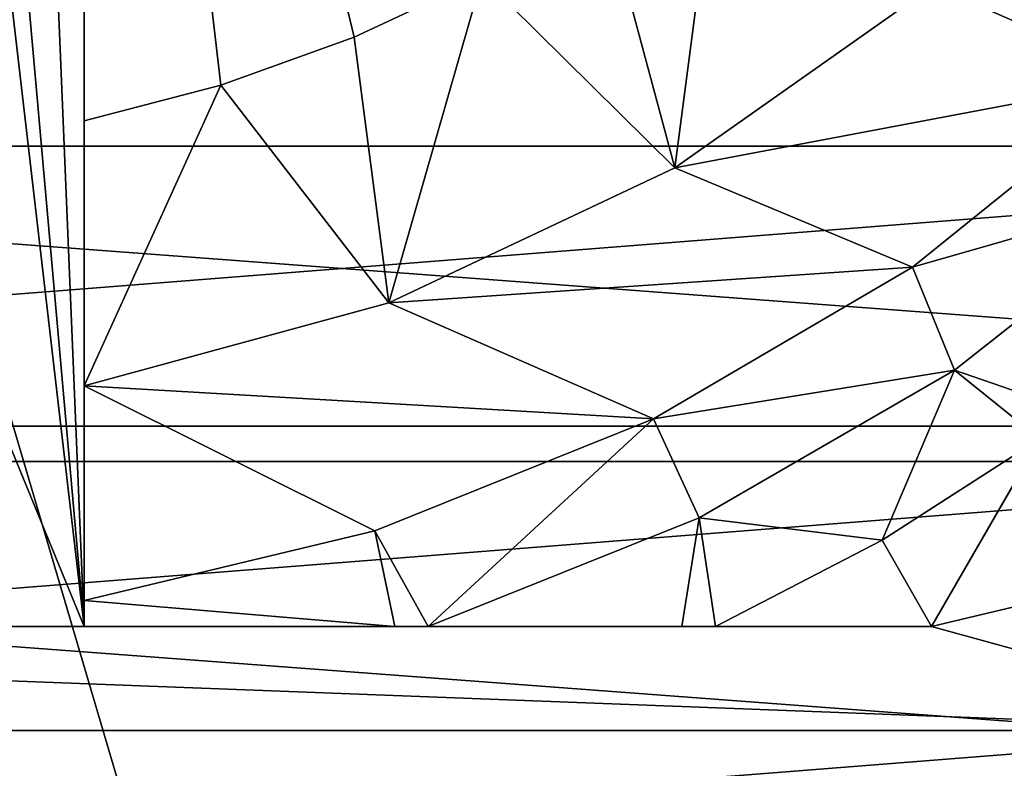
# Model space of a CAD drawing. Header units: inches. Extents: x -9.1 to 9.1, y 0 to 18.8.
# Tile 161 of 256: x -8.6049 to -8.5292, y 8.6789 to 8.7364. Entities that reach past the tile are written whole.
import ezdxf

# ---------------------------------------------------------------- set-up
doc = ezdxf.new("R2010")
doc.units = ezdxf.units.IN
doc.header["$LTSCALE"] = 65.185185
doc.header["$MEASUREMENT"] = 0
for name, color, linetype in [('225', 7, 'CONTINUOUS'), ('671', 7, 'CONTINUOUS'), ('672', 7, 'CONTINUOUS'), ('674', 7, 'CONTINUOUS'), ('675', 7, 'CONTINUOUS'), ('676', 7, 'CONTINUOUS'), ('681', 7, 'CONTINUOUS'), ('686', 7, 'CONTINUOUS'), ('71', 7, 'CONTINUOUS'), ('710', 7, 'CONTINUOUS'), ('848', 7, 'CONTINUOUS'), ('849', 7, 'CONTINUOUS'), ('855', 7, 'CONTINUOUS')]:
    doc.layers.add(name, color=color, linetype=linetype)

msp = doc.modelspace()

# ---------------------------------------------------------------- linework, layer by layer
at = {"layer": '225', "color": 252, "linetype": 'Continuous', "true_color": 0x969696}
for points in [[(-8.831561, 8.705172, 6.407), (-8.850243, 8.737532, 6.407), (-8.418439, 8.705172, 6.407), (-8.831561, 8.705172, 6.407)], [(-8.418439, 8.705172, 6.407), (-8.850243, 8.737532, 6.407), (-8.399757, 8.737532, 6.407), (-8.418439, 8.705172, 6.407)], [(-8.808264, 8.675958, 6.407), (-8.831561, 8.705172, 6.407), (-8.441736, 8.675958, 6.407), (-8.808264, 8.675958, 6.407)], [(-8.441736, 8.675958, 6.407), (-8.831561, 8.705172, 6.407), (-8.418439, 8.705172, 6.407), (-8.441736, 8.675958, 6.407)]]:
    msp.add_3dface(points, dxfattribs=at)
at = {"layer": '671', "color": 252, "linetype": 'Continuous', "true_color": 0x969696}
for points in [[(-8.789231, 8.72668, 6.319), (-8.444126, 8.75384, 6.319), (-8.805874, 8.75384, 6.319), (-8.789231, 8.72668, 6.319)], [(-8.460769, 8.72668, 6.319), (-8.444126, 8.75384, 6.319), (-8.789231, 8.72668, 6.319), (-8.460769, 8.72668, 6.319)], [(-8.768543, 8.702457, 6.319), (-8.460769, 8.72668, 6.319), (-8.789231, 8.72668, 6.319), (-8.768543, 8.702457, 6.319)], [(-8.481457, 8.702457, 6.319), (-8.460769, 8.72668, 6.319), (-8.768543, 8.702457, 6.319), (-8.481457, 8.702457, 6.319)], [(-8.74432, 8.681769, 6.319), (-8.481457, 8.702457, 6.319), (-8.768543, 8.702457, 6.319), (-8.74432, 8.681769, 6.319)], [(-8.50568, 8.681769, 6.319), (-8.481457, 8.702457, 6.319), (-8.74432, 8.681769, 6.319), (-8.50568, 8.681769, 6.319)], [(-8.71716, 8.665126, 6.319), (-8.50568, 8.681769, 6.319), (-8.74432, 8.681769, 6.319), (-8.71716, 8.665126, 6.319)], [(-8.53284, 8.665126, 6.319), (-8.50568, 8.681769, 6.319), (-8.71716, 8.665126, 6.319), (-8.53284, 8.665126, 6.319)]]:
    msp.add_3dface(points, dxfattribs=at)
at = {"layer": '672', "color": 252, "linetype": 'Continuous', "true_color": 0x969696}
for points in [[(-8.481457, 8.702457, 6.294), (-8.534789, 8.68975, 6.294), (-8.444578, 8.846, 6.294), (-8.481457, 8.702457, 6.294)], [(-8.481457, 8.702457, 6.294), (-8.50568, 8.681769, 6.294), (-8.534789, 8.68975, 6.294), (-8.481457, 8.702457, 6.294)], [(-8.50568, 8.681769, 6.294), (-8.74432, 8.681769, 6.294), (-8.715211, 8.68975, 6.294), (-8.50568, 8.681769, 6.294)], [(-8.534789, 8.68975, 6.294), (-8.50568, 8.681769, 6.294), (-8.715211, 8.68975, 6.294), (-8.534789, 8.68975, 6.294)], [(-8.71716, 8.665126, 6.294), (-8.74432, 8.681769, 6.294), (-8.53284, 8.665126, 6.294), (-8.71716, 8.665126, 6.294)], [(-8.53284, 8.665126, 6.294), (-8.74432, 8.681769, 6.294), (-8.50568, 8.681769, 6.294), (-8.53284, 8.665126, 6.294)]]:
    msp.add_3dface(points, dxfattribs=at)
at = {"layer": '674', "color": 252, "linetype": 'Continuous', "true_color": 0x969696}
for points in [[(-8.50568, 8.681769, 6.319), (-8.53284, 8.665126, 6.319), (-8.50568, 8.681769, 6.294), (-8.50568, 8.681769, 6.319)], [(-8.53284, 8.665126, 6.319), (-8.53284, 8.665126, 6.294), (-8.50568, 8.681769, 6.294), (-8.53284, 8.665126, 6.319)]]:
    msp.add_3dface(points, dxfattribs=at)
at = {"layer": '675', "color": 252, "linetype": 'Continuous', "true_color": 0x969696}
for points in [[(-8.502617, 8.748858, 6.194), (-8.51828, 8.731873, 6.194), (-8.534675, 8.739036, 6.194), (-8.502617, 8.748858, 6.194)], [(-8.534675, 8.739036, 6.194), (-8.51828, 8.731873, 6.194), (-8.554546, 8.72502, 6.194), (-8.534675, 8.739036, 6.194)], [(-8.51828, 8.731873, 6.194), (-8.536267, 8.71739, 6.194), (-8.554546, 8.72502, 6.194), (-8.51828, 8.731873, 6.194)], [(-8.554546, 8.72502, 6.194), (-8.536267, 8.71739, 6.194), (-8.576542, 8.714654, 6.194), (-8.554546, 8.72502, 6.194)], [(-8.536267, 8.71739, 6.194), (-8.556191, 8.705717, 6.194), (-8.576542, 8.714654, 6.194), (-8.536267, 8.71739, 6.194)], [(-8.576542, 8.714654, 6.194), (-8.556191, 8.705717, 6.194), (-8.6, 8.70825, 6.194), (-8.576542, 8.714654, 6.194)], [(-8.57763, 8.697104, 6.194), (-8.6, 8.691763, 6.194), (-8.6, 8.70825, 6.194), (-8.57763, 8.697104, 6.194)], [(-8.556191, 8.705717, 6.194), (-8.57763, 8.697104, 6.194), (-8.6, 8.70825, 6.194), (-8.556191, 8.705717, 6.194)]]:
    msp.add_3dface(points, dxfattribs=at)
at = {"layer": '676', "color": 252, "linetype": 'Continuous', "true_color": 0x969696}
for points in [[(-8.534789, 8.68975, 6.294), (-8.715211, 8.68975, 6.294), (-8.6, 8.68975, 6.254), (-8.534789, 8.68975, 6.294)], [(-8.6, 8.68975, 6.254), (-8.715211, 8.68975, 6.294), (-8.65, 8.68975, 6.254), (-8.6, 8.68975, 6.254)], [(-8.534789, 8.68975, 6.200231), (-8.534789, 8.68975, 6.294), (-8.6, 8.68975, 6.254), (-8.534789, 8.68975, 6.200231)], [(-8.551418, 8.68975, 6.196787), (-8.534789, 8.68975, 6.200231), (-8.6, 8.68975, 6.254), (-8.551418, 8.68975, 6.196787)], [(-8.554014, 8.68975, 6.196421), (-8.551418, 8.68975, 6.196787), (-8.6, 8.68975, 6.254), (-8.554014, 8.68975, 6.196421)], [(-8.573523, 8.68975, 6.194687), (-8.554014, 8.68975, 6.196421), (-8.6, 8.68975, 6.254), (-8.573523, 8.68975, 6.194687)], [(-8.576101, 8.68975, 6.194561), (-8.573523, 8.68975, 6.194687), (-8.6, 8.68975, 6.254), (-8.576101, 8.68975, 6.194561)], [(-8.6, 8.68975, 6.19404), (-8.576101, 8.68975, 6.194561), (-8.6, 8.68975, 6.254), (-8.6, 8.68975, 6.19404)]]:
    msp.add_3dface(points, dxfattribs=at)
at = {"layer": '681', "color": 252, "linetype": 'Continuous', "true_color": 0x969696}
for points in [[(-8.444578, 8.846, 6.294), (-8.534789, 8.68975, 6.294), (-8.444578, 8.846, 6.200231), (-8.444578, 8.846, 6.294)], [(-8.444578, 8.846, 6.200231), (-8.534789, 8.68975, 6.294), (-8.452229, 8.832749, 6.196989), (-8.444578, 8.846, 6.200231)], [(-8.452229, 8.832749, 6.196989), (-8.534789, 8.68975, 6.294), (-8.452872, 8.831635, 6.196792), (-8.452229, 8.832749, 6.196989)], [(-8.452872, 8.831635, 6.196792), (-8.534789, 8.68975, 6.294), (-8.46084, 8.817834, 6.195074), (-8.452872, 8.831635, 6.196792)], [(-8.46084, 8.817834, 6.195074), (-8.534789, 8.68975, 6.294), (-8.464078, 8.812224, 6.194674), (-8.46084, 8.817834, 6.195074)], [(-8.464078, 8.812224, 6.194674), (-8.534789, 8.68975, 6.294), (-8.470151, 8.801707, 6.194232), (-8.464078, 8.812224, 6.194674)], [(-8.470151, 8.801707, 6.194232), (-8.534789, 8.68975, 6.294), (-8.479847, 8.784913, 6.194015), (-8.470151, 8.801707, 6.194232)], [(-8.534789, 8.68975, 6.294), (-8.489684, 8.767875, 6.194), (-8.479847, 8.784913, 6.194015), (-8.534789, 8.68975, 6.294)], [(-8.489684, 8.767875, 6.194), (-8.534789, 8.68975, 6.294), (-8.495815, 8.757254, 6.194002), (-8.489684, 8.767875, 6.194)], [(-8.495815, 8.757254, 6.194002), (-8.534789, 8.68975, 6.294), (-8.501921, 8.746679, 6.194036), (-8.495815, 8.757254, 6.194002)], [(-8.501921, 8.746679, 6.194036), (-8.534789, 8.68975, 6.294), (-8.513869, 8.725984, 6.194538), (-8.501921, 8.746679, 6.194036)], [(-8.513869, 8.725984, 6.194538), (-8.534789, 8.68975, 6.294), (-8.51539, 8.723351, 6.194685), (-8.513869, 8.725984, 6.194538)], [(-8.51539, 8.723351, 6.194685), (-8.534789, 8.68975, 6.294), (-8.525009, 8.706689, 6.196377), (-8.51539, 8.723351, 6.194685)], [(-8.525009, 8.706689, 6.196377), (-8.534789, 8.68975, 6.294), (-8.526456, 8.704183, 6.196781), (-8.525009, 8.706689, 6.196377)], [(-8.534789, 8.68975, 6.294), (-8.534789, 8.68975, 6.200231), (-8.526456, 8.704183, 6.196781), (-8.534789, 8.68975, 6.294)]]:
    msp.add_3dface(points, dxfattribs=at)
at = {"layer": '686', "color": 252, "linetype": 'Continuous', "true_color": 0x969696}
for points in [[(-8.6, 8.728634, 6.214), (-8.6, 8.821389, 6.214), (-8.589469, 8.731381, 6.214), (-8.6, 8.728634, 6.214)], [(-8.589469, 8.731381, 6.214), (-8.6, 8.821389, 6.214), (-8.57923, 8.735071, 6.214), (-8.589469, 8.731381, 6.214)], [(-8.57923, 8.735071, 6.214), (-8.6, 8.821389, 6.214), (-8.569368, 8.739675, 6.214), (-8.57923, 8.735071, 6.214)]]:
    msp.add_3dface(points, dxfattribs=at)
at = {"layer": '71', "color": 253, "linetype": 'Continuous', "true_color": 0xaab4c3}
for points in [[(-8.628317, 8.430487, 6.625), (-8.595989, 8.488177, 6.625), (-8.625, 8.771297, 6.625), (-8.628317, 8.430487, 6.625)], [(-8.557193, 8.541731, 6.625), (-8.374136, 8.753137, 6.625), (-8.625, 8.771297, 6.625), (-8.557193, 8.541731, 6.625)], [(-8.595989, 8.488177, 6.625), (-8.557193, 8.541731, 6.625), (-8.625, 8.771297, 6.625), (-8.595989, 8.488177, 6.625)], [(-8.512452, 8.59043, 6.625), (-8.374136, 8.753137, 6.625), (-8.557193, 8.541731, 6.625), (-8.512452, 8.59043, 6.625)]]:
    msp.add_3dface(points, dxfattribs=at)
at = {"layer": '710', "color": 252, "linetype": 'Continuous', "true_color": 0x969696}
for points in [[(-8.554546, 8.72502, 6.194), (-8.559963, 8.745153, 6.214), (-8.551093, 8.751461, 6.214), (-8.554546, 8.72502, 6.194)], [(-8.534675, 8.739036, 6.194), (-8.554546, 8.72502, 6.194), (-8.551093, 8.751461, 6.214), (-8.534675, 8.739036, 6.194)], [(-8.554546, 8.72502, 6.194), (-8.569368, 8.739675, 6.214), (-8.559963, 8.745153, 6.214), (-8.554546, 8.72502, 6.194)], [(-8.576542, 8.714654, 6.194), (-8.57923, 8.735071, 6.214), (-8.569368, 8.739675, 6.214), (-8.576542, 8.714654, 6.194)], [(-8.554546, 8.72502, 6.194), (-8.576542, 8.714654, 6.194), (-8.569368, 8.739675, 6.214), (-8.554546, 8.72502, 6.194)], [(-8.576542, 8.714654, 6.194), (-8.589469, 8.731381, 6.214), (-8.57923, 8.735071, 6.214), (-8.576542, 8.714654, 6.194)], [(-8.576542, 8.714654, 6.194), (-8.6, 8.70825, 6.194), (-8.589469, 8.731381, 6.214), (-8.576542, 8.714654, 6.194)], [(-8.6, 8.70825, 6.194), (-8.6, 8.728634, 6.214), (-8.589469, 8.731381, 6.214), (-8.6, 8.70825, 6.194)], [(-8.6, 8.728634, 6.214), (-8.6, 8.70825, 6.194), (-8.6, 8.718807, 6.204374), (-8.6, 8.728634, 6.214)]]:
    msp.add_3dface(points, dxfattribs=at)
at = {"layer": '848', "color": 252, "linetype": 'Continuous', "true_color": 0x969696}
for points in [[(-8.6, 8.68975, 6.254), (-8.605673, 8.826673, 6.254), (-8.6, 8.829023, 6.254), (-8.6, 8.68975, 6.254)], [(-8.6, 8.68975, 6.254), (-8.611039, 8.81372, 6.254), (-8.605673, 8.826673, 6.254), (-8.6, 8.68975, 6.254)], [(-8.6, 8.68975, 6.254), (-8.611039, 8.784539, 6.254), (-8.611039, 8.81372, 6.254), (-8.6, 8.68975, 6.254)], [(-8.6, 8.68975, 6.254), (-8.65, 8.68975, 6.254), (-8.638961, 8.784539, 6.254), (-8.6, 8.68975, 6.254)], [(-8.611039, 8.784539, 6.254), (-8.6, 8.68975, 6.254), (-8.638961, 8.784539, 6.254), (-8.611039, 8.784539, 6.254)]]:
    msp.add_3dface(points, dxfattribs=at)
at = {"layer": '849', "color": 252, "linetype": 'Continuous', "true_color": 0x969696}
for points in [[(-8.6, 8.728634, 6.214), (-8.6, 8.68975, 6.254), (-8.6, 8.829023, 6.254), (-8.6, 8.728634, 6.214)], [(-8.6, 8.821389, 6.214), (-8.6, 8.728634, 6.214), (-8.6, 8.829023, 6.254), (-8.6, 8.821389, 6.214)], [(-8.6, 8.691763, 6.194), (-8.6, 8.728634, 6.214), (-8.6, 8.718807, 6.204374), (-8.6, 8.691763, 6.194)], [(-8.6, 8.728634, 6.214), (-8.6, 8.691763, 6.194), (-8.6, 8.690756, 6.19401), (-8.6, 8.728634, 6.214)], [(-8.6, 8.68975, 6.19404), (-8.6, 8.68975, 6.254), (-8.6, 8.728634, 6.214), (-8.6, 8.68975, 6.19404)], [(-8.6, 8.68975, 6.19404), (-8.6, 8.728634, 6.214), (-8.6, 8.690756, 6.19401), (-8.6, 8.68975, 6.19404)], [(-8.6, 8.70825, 6.194), (-8.6, 8.691763, 6.194), (-8.6, 8.718807, 6.204374), (-8.6, 8.70825, 6.194)]]:
    msp.add_3dface(points, dxfattribs=at)
at = {"layer": '855', "color": 252, "linetype": 'Continuous', "true_color": 0x969696}
for points in [[(-8.536267, 8.71739, 6.194), (-8.51828, 8.731873, 6.194), (-8.51539, 8.723351, 6.194685), (-8.536267, 8.71739, 6.194)], [(-8.536267, 8.71739, 6.194), (-8.51539, 8.723351, 6.194685), (-8.53303, 8.709467, 6.194706), (-8.536267, 8.71739, 6.194)], [(-8.51539, 8.723351, 6.194685), (-8.525009, 8.706689, 6.196377), (-8.53303, 8.709467, 6.194706), (-8.51539, 8.723351, 6.194685)], [(-8.556191, 8.705717, 6.194), (-8.536267, 8.71739, 6.194), (-8.53303, 8.709467, 6.194706), (-8.556191, 8.705717, 6.194)], [(-8.552666, 8.698123, 6.194706), (-8.556191, 8.705717, 6.194), (-8.53303, 8.709467, 6.194706), (-8.552666, 8.698123, 6.194706)], [(-8.552666, 8.698123, 6.194706), (-8.53303, 8.709467, 6.194706), (-8.538599, 8.696396, 6.196805), (-8.552666, 8.698123, 6.194706)], [(-8.53303, 8.709467, 6.194706), (-8.526456, 8.704183, 6.196781), (-8.538599, 8.696396, 6.196805), (-8.53303, 8.709467, 6.194706)], [(-8.525009, 8.706689, 6.196377), (-8.526456, 8.704183, 6.196781), (-8.53303, 8.709467, 6.194706), (-8.525009, 8.706689, 6.196377)], [(-8.57763, 8.697104, 6.194), (-8.556191, 8.705717, 6.194), (-8.573523, 8.68975, 6.194687), (-8.57763, 8.697104, 6.194)], [(-8.573523, 8.68975, 6.194687), (-8.556191, 8.705717, 6.194), (-8.552666, 8.698123, 6.194706), (-8.573523, 8.68975, 6.194687)], [(-8.526456, 8.704183, 6.196781), (-8.534789, 8.68975, 6.200231), (-8.538599, 8.696396, 6.196805), (-8.526456, 8.704183, 6.196781)], [(-8.554014, 8.68975, 6.196421), (-8.573523, 8.68975, 6.194687), (-8.552666, 8.698123, 6.194706), (-8.554014, 8.68975, 6.196421)], [(-8.551418, 8.68975, 6.196787), (-8.554014, 8.68975, 6.196421), (-8.552666, 8.698123, 6.194706), (-8.551418, 8.68975, 6.196787)], [(-8.551418, 8.68975, 6.196787), (-8.552666, 8.698123, 6.194706), (-8.538599, 8.696396, 6.196805), (-8.551418, 8.68975, 6.196787)], [(-8.6, 8.691763, 6.194), (-8.57763, 8.697104, 6.194), (-8.576101, 8.68975, 6.194561), (-8.6, 8.691763, 6.194)], [(-8.57763, 8.697104, 6.194), (-8.573523, 8.68975, 6.194687), (-8.576101, 8.68975, 6.194561), (-8.57763, 8.697104, 6.194)], [(-8.534789, 8.68975, 6.200231), (-8.551418, 8.68975, 6.196787), (-8.538599, 8.696396, 6.196805), (-8.534789, 8.68975, 6.200231)], [(-8.6, 8.691763, 6.194), (-8.576101, 8.68975, 6.194561), (-8.6, 8.68975, 6.19404), (-8.6, 8.691763, 6.194)], [(-8.6, 8.691763, 6.194), (-8.6, 8.68975, 6.19404), (-8.6, 8.690756, 6.19401), (-8.6, 8.691763, 6.194)]]:
    msp.add_3dface(points, dxfattribs=at)

doc.saveas('drawing.dxf')
